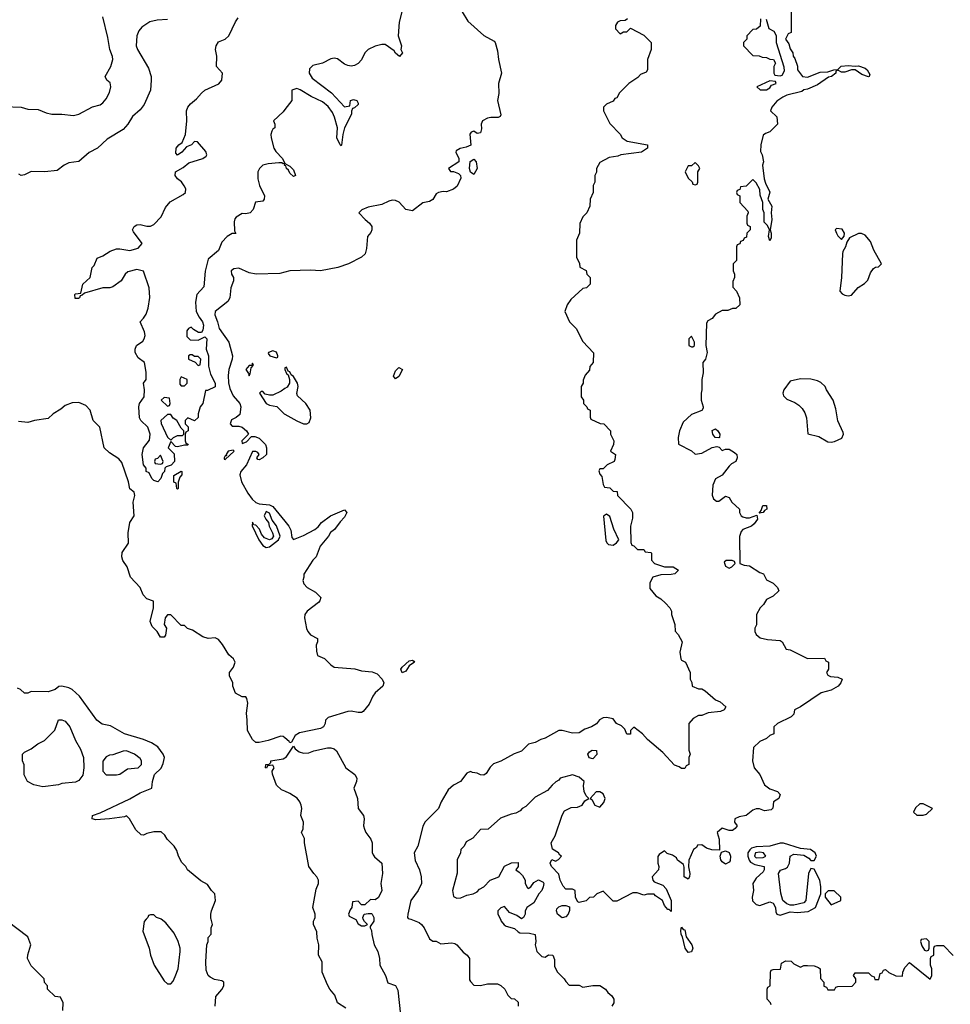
# Model space of a CAD drawing. Header units: inches. Extents: x 2380249 to 2585472, y 382747 to 546448.
# Tile 47 of 256: x 2418442 to 2423910, y 459501 to 465284. Entities that reach past the tile are written whole.
import ezdxf

# ---------------------------------------------------------------- set-up
doc = ezdxf.new("R2010")
doc.units = ezdxf.units.IN
doc.header["$MEASUREMENT"] = 0
for name, color, linetype in [('C4415', 7, 'Continuous'), ('C4416', 7, 'Continuous'), ('C4425', 7, 'Continuous'), ('C4426', 7, 'Continuous')]:
    doc.layers.add(name, color=color, linetype=linetype)

msp = doc.modelspace()

# ---------------------------------------------------------------- linework, layer by layer
at = {"layer": 'C4415', "color": 4}
for points, elevation in [([(2418696.4, 459463.6), (2418698, 459510), (2418682, 459542), (2418650, 459546), (2418606, 459590), (2418606, 459610), (2418588.4, 459628.4), (2418586, 459650), (2418510, 459726), (2418488.7, 459770), (2418488.9, 459791.1), (2418508, 459850), (2418490, 459898), (2418369.3, 459989.3)], 68), ([(2419184.6, 460000), (2419172.7, 459987.3), (2419164.7, 459930), (2419202.8, 459830), (2419211, 459790), (2419231.3, 459730), (2419290, 459638), (2419310, 459622), (2419330, 459622), (2419343.1, 459636.9), (2419356.5, 459663.5), (2419373.2, 459710), (2419384, 459810), (2419384, 459830), (2419374, 459870), (2419350, 459918), (2419300.2, 459980.2), (2419272.8, 460000)], 68), ([(2419591.5, 459490), (2419593.6, 459546.4), (2419630, 459586.8), (2419640.7, 459610), (2419640.9, 459630), (2419630, 459639.5), (2419587.3, 459647.3), (2419560.5, 459660.5), (2419549.2, 459670), (2419538, 459702), (2419536, 459750), (2419541.2, 459850), (2419548.7, 459870), (2419550, 459894), (2419567.3, 459912.7), (2419568, 459950), (2419574, 459970), (2419567, 460000)], 64)]:
    msp.add_lwpolyline(points, dxfattribs=dict(at, elevation=elevation))
at = {"layer": 'C4416', "color": 4}
for points, elevation in [([(2418350, 464774.4), (2418450, 464770.5), (2418490, 464758), (2418550, 464756.3), (2418596.7, 464736.7), (2418630, 464728.5), (2418690, 464730.4), (2418758.9, 464721.1), (2418790, 464730.4), (2418870, 464771.8), (2418914.9, 464785.1), (2418930, 464795.5), (2418950, 464819.1), (2418970, 464856), (2418978.4, 464890), (2418973.3, 464913.3), (2418954, 464930), (2418944, 464950), (2418976.9, 465010), (2418989.6, 465050), (2418987.9, 465067.9), (2418971.1, 465110), (2418959.8, 465179.8), (2418930, 465302)], 52), ([(2420000, 464756.9), (2419990, 464744), (2419934, 464690), (2419942, 464670), (2419942, 464650), (2419930, 464642), (2419922.8, 464630), (2419917.3, 464610), (2419919.1, 464590), (2419935.5, 464530), (2419947.7, 464510), (2419986.8, 464470), (2419999.6, 464440.4), (2419990, 464438), (2419983.1, 464443.1), (2419964.1, 464444.1), (2419902.6, 464437.4), (2419870, 464429.3), (2419850.7, 464410), (2419840.7, 464390), (2419840.7, 464350), (2419850.4, 464310), (2419879.5, 464250), (2419879.1, 464230), (2419870, 464219.3), (2419827.9, 464212.1), (2419813.4, 464170), (2419796, 464150), (2419770, 464143.7), (2419750, 464145.2), (2419714.8, 464125.2), (2419706, 464114), (2419702.8, 464097.2), (2419704.7, 464044.7), (2419711.3, 464028.7), (2419690, 464028.7), (2419662, 464010), (2419630, 463978), (2419610, 463928.7), (2419550, 463878), (2419532.4, 463807.6), (2419524.7, 463715.3), (2419482, 463670), (2419474.4, 463625.6), (2419478.8, 463570), (2419496.3, 463536.3), (2419516.3, 463510), (2419522.8, 463490), (2419518.8, 463461.2), (2419510, 463446), (2419492.7, 463447.3), (2419464, 463464), (2419450, 463478), (2419434, 463470), (2419423.6, 463456.4), (2419423.6, 463423.6), (2419443.6, 463403.6), (2419490, 463402), (2419530, 463422), (2419542, 463410), (2419538, 463350), (2419550.7, 463310), (2419551.6, 463248.4), (2419562.8, 463202.8), (2419590.9, 463149.1), (2419590, 463128.7), (2419546, 463106), (2419534, 463106), (2419518, 463030), (2419502, 463010), (2419491, 462969), (2419490, 462948), (2419470, 462928), (2419430, 462946), (2419414, 462930), (2419414, 462910), (2419432, 462892), (2419431.6, 462868.4), (2419418, 462862), (2419414, 462850), (2419414, 462810), (2419418, 462798), (2419432, 462790), (2419430, 462786), (2419410, 462786), (2419370, 462775.3), (2419358, 462778), (2419330, 462806), (2419314, 462770), (2419350, 462734), (2419351.6, 462688.4), (2419332.7, 462667.3), (2419302, 462658), (2419294, 462650), (2419292, 462630), (2419281, 462619), (2419271.3, 462588.7), (2419254, 462570), (2419230, 462578), (2419218, 462590), (2419202, 462622), (2419186, 462630), (2419186, 462650), (2419168.9, 462668.9), (2419162, 462730), (2419168.7, 462770), (2419204.7, 462815.3), (2419209.2, 462850), (2419195.3, 462890), (2419154, 462930), (2419145.4, 462945.4), (2419141.2, 463010), (2419145.2, 463030), (2419174, 463070), (2419175.3, 463110), (2419168.7, 463150), (2419186, 463170), (2419186, 463214), (2419175.3, 463270), (2419138.6, 463298.6), (2419121.2, 463330), (2419121.2, 463350), (2419129.3, 463370.7), (2419164.7, 463395.3), (2419174, 463410), (2419179, 463430), (2419175.3, 463450), (2419149.2, 463510), (2419169.4, 463530.6), (2419184.5, 463555.5), (2419197.2, 463590), (2419207, 463653), (2419202, 463710), (2419170, 463808), (2419130, 463817.2), (2419076.8, 463803.2), (2419061, 463790), (2419038, 463750), (2418990, 463715.3), (2418971, 463709), (2418930, 463709.2), (2418822, 463678), (2418810, 463666), (2418798, 463662), (2418794, 463650), (2418787.3, 463647.3), (2418767.3, 463647.3), (2418766, 463670), (2418770, 463674), (2418802, 463678), (2418814, 463730), (2418855.3, 463770), (2418868.4, 463828.4), (2418879.3, 463840.7), (2418896.4, 463883.6), (2418930, 463898), (2418974.6, 463925.4), (2419010, 463938), (2419030, 463938.8), (2419090, 463927.7), (2419138.4, 463941.6), (2419162, 463970), (2419110, 464038), (2419105.2, 464050), (2419115.3, 464070), (2419130, 464078.8), (2419150, 464080.7), (2419190, 464070.7), (2419210, 464070.7), (2419230, 464080.7), (2419273, 464127), (2419298, 464182), (2419325.6, 464214.4), (2419402, 464258), (2419415.3, 464270), (2419418, 464290), (2419409.1, 464309.1), (2419392.9, 464332.9), (2419368.7, 464350), (2419355.3, 464370), (2419358, 464390), (2419403.1, 464416.9), (2419435.5, 464444.5), (2419518, 464470), (2419538, 464482), (2419542, 464490), (2419535.3, 464510), (2419487.3, 464567.3), (2419470, 464568), (2419450.9, 464549.1), (2419422.8, 464537.2), (2419394.4, 464505.6), (2419370, 464488), (2419360.4, 464500.4), (2419362, 464530), (2419378, 464550), (2419396.5, 464563.5), (2419417.2, 464610), (2419423.7, 464690), (2419421.2, 464750), (2419429.2, 464770), (2419445.2, 464790), (2419480.1, 464819.9), (2419510, 464853.4), (2419530, 464870.4), (2419611.5, 464908.5), (2419629.2, 464930), (2419634, 464970), (2419598, 465010), (2419601.2, 465070), (2419593.2, 465110), (2419596, 465130), (2419610, 465154), (2419650, 465170.7), (2419671.3, 465188.7), (2419710, 465272), (2419725.6, 465294.4)], 52), ([(2419310, 465285.1), (2419250, 465281.6), (2419207.5, 465272.5), (2419159.8, 465240.2), (2419141.4, 465218.6), (2419130.6, 465190), (2419126.7, 465130), (2419133.4, 465110), (2419199.3, 464999.3), (2419214, 464950), (2419215.2, 464930), (2419210.4, 464870), (2419172.9, 464787.1), (2419150, 464754.5), (2419103.9, 464716.1), (2419077.6, 464670), (2419050, 464639.5), (2418956.7, 464583.3), (2418899.1, 464530), (2418850, 464505.1), (2418790, 464451.5), (2418730, 464443), (2418704, 464430), (2418662, 464398), (2418590, 464391.6), (2418510, 464392), (2418470, 464373.2), (2418450, 464368.7), (2418437.2, 464377.2)], 52), ([(2420000, 464428.9), (2419998, 464430), (2420000, 464438)], 52), ([(2420000, 463801.6), (2419970, 463794), (2419831.1, 463788.9), (2419790, 463797.2), (2419730, 463824), (2419699.8, 463820.2), (2419684.7, 463810), (2419686, 463790), (2419698, 463770), (2419698, 463750), (2419682.8, 463710), (2419676, 463650), (2419664.7, 463630), (2419590.6, 463570), (2419588.2, 463550), (2419604.4, 463510), (2419614, 463470), (2419670.3, 463390.3), (2419692.4, 463310), (2419690.4, 463290), (2419670.5, 463230), (2419666, 463194), (2419668.5, 463151.5), (2419677.3, 463117.3), (2419695.5, 463075.5), (2419736, 463030), (2419741, 463010), (2419735.5, 462964.5), (2419713.2, 462946.8), (2419686.4, 462933.6), (2419678.8, 462910), (2419690, 462896), (2419730, 462896.3), (2419750, 462890.7), (2419774.8, 462870), (2419786, 462850), (2419747.7, 462810), (2419750, 462794), (2419775.5, 462804.5), (2419804, 462836), (2419824, 462836), (2419850, 462826), (2419886, 462790), (2419891.3, 462770), (2419892, 462730), (2419871, 462710), (2419850, 462699), (2419841.2, 462701.2), (2419835.3, 462710), (2419848.7, 462730), (2419842, 462742), (2419830, 462748.7), (2419810, 462748.7), (2419774.8, 462670), (2419741.1, 462630), (2419735.2, 462610), (2419744.6, 462570), (2419783.4, 462503.4), (2419807.8, 462467.8), (2419828.9, 462448.9), (2419850, 462440.4), (2419910, 462434.8), (2419930, 462424.7), (2420000, 462338.4)], 56), ([(2420000, 463117.4), (2419977.8, 463102.2), (2419930, 463078.7), (2419910, 463078), (2419884.7, 463084.7), (2419870, 463099.5), (2419860.5, 463099.5), (2419851, 463090), (2419890.6, 463030), (2419910, 463019.5), (2419952.7, 463012.7), (2419996, 462970), (2420000, 462967.7)], 64), ([(2420000, 461066.1), (2419990, 461074.5), (2419975.9, 461075.9), (2419901, 461050), (2419850, 461038.9), (2419830, 461039.6), (2419810, 461056), (2419779.6, 461110), (2419779.5, 461170), (2419774, 461210), (2419782, 461270), (2419776.4, 461296.4), (2419770, 461306), (2419750, 461306), (2419710, 461328.7), (2419695.3, 461370), (2419694, 461390), (2419674, 461430), (2419674, 461450), (2419698.4, 461481.6), (2419709, 461510), (2419699, 461530), (2419670, 461554), (2419633.8, 461613.8), (2419610, 461644), (2419590, 461654), (2419550, 461649.2), (2419518.6, 461658.6), (2419458, 461698), (2419428.4, 461708.4), (2419410, 461726), (2419390, 461726), (2419330, 461788.7), (2419310, 461788.7), (2419296, 461770), (2419291.1, 461731.1), (2419304.7, 461710), (2419298, 461670), (2419290, 461658), (2419270, 461658), (2419249.2, 461690), (2419220.5, 461720.5), (2419209.3, 461750), (2419228.7, 461830), (2419228, 461868), (2419190, 461882), (2419166.6, 461906.6), (2419149.3, 461949.3), (2419094, 462010), (2419073.2, 462070), (2419047.2, 462107.2), (2419042.7, 462130), (2419044.8, 462155.2), (2419081.2, 462210), (2419079.3, 462270), (2419089.3, 462330.7), (2419114, 462370), (2419109, 462450), (2419119, 462490), (2419115.3, 462510), (2419089.3, 462529.3), (2419080.7, 462570), (2419042.5, 462682.5), (2419024.1, 462704.1), (2418970, 462739.3), (2418939.3, 462770), (2418913.2, 462890), (2418874, 462930), (2418855.3, 462990), (2418830, 463018), (2418790, 463035.3), (2418750, 463034), (2418710, 463019), (2418683.5, 462996.5), (2418638, 462970), (2418610, 462941.2), (2418530, 462929.3), (2418490, 462918), (2418436, 462924)], 56), ([(2419567, 460000), (2419565.6, 460005.6), (2419566, 460030), (2419569.4, 460050), (2419593.2, 460110), (2419588.7, 460150), (2419568.7, 460170), (2419544.7, 460204.7), (2419506.6, 460226.6), (2419428, 460290), (2419418, 460310), (2419394.6, 460334.6), (2419375.3, 460370), (2419364.7, 460404.7), (2419348.7, 460430), (2419308, 460470), (2419294.6, 460494.6), (2419273.6, 460513.6), (2419230, 460514), (2419190, 460504), (2419170, 460494), (2419155.3, 460495.3), (2419124.7, 460524.7), (2419088, 460590), (2419070, 460608), (2419058, 460602), (2418970.5, 460589.5), (2418890, 460584), (2418868.7, 460590), (2418869.6, 460610.4), (2418914.8, 460625.2), (2419090, 460706.8), (2419150, 460742.8), (2419218, 460770), (2419222, 460810), (2419234, 460850), (2419272.7, 460887.3), (2419284.8, 460915.2), (2419292.3, 460950), (2419285.2, 460970), (2419253.8, 461013.8), (2419216.6, 461036.6), (2419170, 461056), (2419058, 461090), (2418976.5, 461136.5), (2418926.3, 461146.3), (2418895.3, 461170), (2418794, 461310), (2418750, 461349), (2418730, 461359), (2418690, 461368.7), (2418671.6, 461368.4), (2418650.9, 461349.1), (2418610, 461335.3), (2418510, 461338), (2418490, 461328), (2418470, 461328), (2418446, 461350), (2418430, 461358)], 64), ([(2420000, 460751.8), (2419980.2, 460760.2), (2419950, 460788), (2419928, 460852), (2419926, 460870), (2419938, 460890), (2419930, 460906), (2419898, 460902), (2419892.7, 460887.3), (2419886, 460890), (2419888, 460910), (2419908.4, 460911.6), (2419918, 460922), (2419918, 460930), (2419990, 460942), (2420000, 460948.2)], 56), ([(2419272.8, 460000), (2419270, 460002), (2419246, 460010), (2419230, 460026), (2419210, 460026), (2419198, 460022), (2419194, 460010), (2419184.6, 460000)], 68)]:
    msp.add_lwpolyline(points, dxfattribs=dict(at, elevation=elevation))
for points, elevation in [([(2419930, 463338.7), (2419904, 463330), (2419902.8, 463322.8), (2419912, 463310), (2419950, 463299.1), (2419958, 463302), (2419959.5, 463310), (2419950, 463331.2)], 64), ([(2419456.4, 463316.4), (2419443.6, 463316.4), (2419434, 463310), (2419434, 463290), (2419472.7, 463272.7), (2419490, 463254), (2419502, 463258), (2419506, 463290), (2419490, 463306), (2419470, 463306)], 52), ([(2419810, 463266), (2419806, 463254), (2419790, 463254), (2419771, 463230), (2419786.9, 463206.9), (2419790, 463192), (2419796, 463204), (2419801.2, 463238.8), (2419815.3, 463255.3)], 64), ([(2419390, 463186), (2419382, 463170), (2419383.6, 463143.6), (2419390, 463134), (2419410, 463134), (2419426, 463150), (2419426, 463170)], 52), ([(2419290, 463066), (2419274, 463050), (2419310, 463014), (2419322, 463018), (2419326, 463030), (2419322, 463062)], 52), ([(2419330, 462966), (2419310, 462966), (2419272, 462930), (2419272.7, 462912.7), (2419310, 462832), (2419330, 462814), (2419346, 462830), (2419370, 462842), (2419398, 462842), (2419406, 462850), (2419406, 462870), (2419390, 462886), (2419366, 462930), (2419343.1, 462943.1)], 52), ([(2419696, 462756), (2419667.7, 462750), (2419656, 462730), (2419656.9, 462723.1), (2419650, 462722), (2419642.8, 462710), (2419642.8, 462702.8), (2419650, 462701), (2419702, 462750)], 56), ([(2419270, 462726), (2419252.7, 462707.3), (2419238, 462702), (2419234, 462690), (2419238, 462678), (2419270, 462674), (2419282, 462678), (2419286, 462690)], 52), ([(2419370, 462526), (2419366, 462530), (2419362, 462562), (2419348.4, 462568.4), (2419347.3, 462607.3), (2419390, 462632), (2419394, 462630), (2419394, 462610), (2419383.6, 462596.4), (2419372.7, 462567.3), (2419374, 462530)], 52), ([(2419890, 462395.3), (2419878.8, 462370), (2419887.7, 462350), (2419904.9, 462330), (2419908.4, 462310), (2419928.2, 462270), (2419934, 462250), (2419924.1, 462235.9), (2419910, 462229.3), (2419880.4, 462240.4), (2419862.7, 462262.7), (2419851.1, 462291.1), (2419830, 462316), (2419818, 462318), (2419810, 462333.2), (2419808, 462312), (2419847.2, 462230), (2419870, 462196.3), (2419890, 462184.2), (2419910, 462187), (2419962.7, 462230), (2419972.7, 462250), (2419951.4, 462311.4), (2419925.2, 462345.2), (2419910, 462386)], 56), ([(2418578, 460778), (2418526, 460790), (2418488, 460810), (2418469.1, 460849.1), (2418468.4, 460908.4), (2418458, 460930), (2418458, 460970), (2418470, 460982), (2418510, 461002), (2418549.1, 461030.9), (2418588, 461050), (2418648.9, 461111.1), (2418670, 461171), (2418690, 461171.3), (2418710, 461164.7), (2418737.3, 461130), (2418770.8, 461050), (2418799.9, 460999.9), (2418817.3, 460950), (2418819.1, 460890), (2418813, 460847), (2418790, 460816), (2418770, 460806), (2418690, 460797.2), (2418670, 460789.5)], 64), ([(2419070, 460989.6), (2419050, 460987), (2418990, 460966.6), (2418970, 460965.2), (2418950, 460954), (2418930.7, 460929.3), (2418930.6, 460870), (2418950, 460848.2), (2419010, 460848.8), (2419030, 460853.1), (2419076, 460884), (2419137.2, 460890), (2419157, 460910), (2419158, 460930), (2419150, 460944), (2419117.2, 460970)], 68)]:
    msp.add_lwpolyline(points, close=True, dxfattribs=dict(at, elevation=elevation))
at = {"layer": 'C4425', "color": 4}
for points, elevation in [([(2420358.9, 459478.9), (2420308.7, 459510), (2420293.6, 459553.6), (2420264, 459590), (2420250, 459615.3), (2420219.5, 459690), (2420219.3, 459750), (2420197.2, 459790), (2420199.5, 459850), (2420189.6, 459890), (2420187, 459927), (2420169.2, 459970), (2420169, 459990), (2420173.5, 460000)], 56), ([(2420414, 460000), (2420418, 459998), (2420430, 459974), (2420450, 459962), (2420470, 459962), (2420486, 459970), (2420467.3, 459987.3), (2420460.6, 460000)], 56), ([(2420522, 460000), (2420522, 459990), (2420502, 459958), (2420502, 459950), (2420510, 459934), (2420510.8, 459910.8), (2420524.7, 459850), (2420546, 459810), (2420556, 459770), (2420558, 459730), (2420591, 459670), (2420606, 459626), (2420650, 459610.8), (2420664.5, 459584.5), (2420679.6, 459439.6)], 56), ([(2420739.8, 460000), (2420790, 459980.7), (2420802.8, 459970), (2420818.8, 459950), (2420850, 459884.7), (2420870, 459872), (2420890, 459872), (2420916, 459856), (2420981, 459861), (2420998, 459858), (2421011.3, 459850), (2421047.1, 459807.1), (2421072, 459790), (2421084.7, 459770), (2421085.4, 459645.4), (2421090, 459634), (2421110, 459614), (2421150, 459612), (2421190, 459622), (2421250, 459622), (2421270, 459612), (2421292, 459590), (2421310, 459554), (2421330, 459534), (2421350, 459532), (2421370, 459514), (2421371.3, 459490)], 64), ([(2421266.3, 460000), (2421271, 459990), (2421287.9, 459967.9), (2421299.8, 459959.8), (2421350, 459946), (2421370, 459926), (2421381.4, 459921.4), (2421438, 459918), (2421471, 459911), (2421474.8, 459870), (2421470.8, 459850), (2421481, 459810), (2421510, 459781), (2421530, 459778), (2421550, 459791.3), (2421574, 459790), (2421583.6, 459763.6), (2421583.6, 459723.6), (2421602, 459690), (2421642, 459650), (2421650, 459634), (2421670, 459614), (2421730, 459614), (2421750, 459602), (2421809.2, 459610.8), (2421850, 459610.8), (2421884.7, 459590), (2421898, 459570), (2421922, 459550), (2421932, 459530), (2421932, 459510), (2421921, 459490)], 68), ([(2422858, 459498), (2422854, 459510), (2422834, 459530), (2422834, 459590), (2422838, 459602), (2422852, 459610), (2422854, 459690), (2422858, 459702), (2422870, 459706), (2422912.7, 459707.3), (2422918, 459742), (2422943.6, 459756.4), (2422974, 459754), (2422990, 459738), (2423030, 459718), (2423050, 459728), (2423070, 459728), (2423110, 459726), (2423136.4, 459716.4), (2423146, 459710), (2423147.3, 459652.7), (2423166, 459630), (2423167.3, 459607.3), (2423182, 459602), (2423190, 459586), (2423230, 459586), (2423238, 459602), (2423250, 459606), (2423332.7, 459607.3), (2423354, 459630), (2423354, 459650), (2423342, 459670), (2423350, 459686), (2423430, 459686), (2423447.3, 459667.3), (2423462, 459662), (2423467.3, 459647.3), (2423490, 459646), (2423498, 459682), (2423510, 459686), (2423518, 459702), (2423530, 459706), (2423548.4, 459688.4), (2423590, 459668), (2423630, 459666), (2423632, 459690), (2423643.6, 459716.4), (2423670, 459746), (2423791.6, 459648.4), (2423802, 459670), (2423802, 459710), (2423794, 459730), (2423794, 459770), (2423798, 459782), (2423814, 459790), (2423814, 459830), (2423818, 459842), (2423830, 459846), (2423870, 459846), (2423927.3, 459787.3)], 72)]:
    msp.add_lwpolyline(points, dxfattribs=dict(at, elevation=elevation))
for points, elevation in [([(2422370, 459805.2), (2422352.7, 459830), (2422337.2, 459897.2), (2422329.3, 459910.7), (2422326, 459934), (2422330, 459954), (2422341, 459941), (2422350, 459938), (2422357.3, 459897.3), (2422392.2, 459850), (2422396.4, 459830), (2422390, 459808.7)], 68), ([(2423770, 459886), (2423738, 459882), (2423734, 459870), (2423743.6, 459843.6), (2423758, 459818), (2423770, 459814), (2423782, 459818), (2423786, 459830), (2423786, 459870)], 72)]:
    msp.add_lwpolyline(points, close=True, dxfattribs=dict(at, elevation=elevation))
at = {"layer": 'C4426', "color": 4}
for points, elevation in [([(2422974, 465370), (2422974, 465210), (2422958, 465202), (2422942, 465170), (2422962, 465142), (2422970, 465114), (2422984.7, 465090), (2422986, 465070), (2422996, 465056), (2423011.6, 465011.6), (2423012, 464990), (2423042, 464950), (2423070, 464947.3), (2423144.5, 464975.5), (2423190, 464978.8), (2423226, 464990), (2423250, 464991), (2423269.5, 465010.5), (2423310, 465016.3), (2423350, 465011), (2423370, 465014), (2423410, 464998.8), (2423421, 464990), (2423436.9, 464963.1), (2423434, 464950), (2423430, 464949.3), (2423390, 464962.7), (2423350, 464989), (2423330, 464989), (2423290, 464975.3), (2423270, 464975.3), (2423250, 464988), (2423238, 464982), (2423238, 464970), (2423211.3, 464950), (2423193.7, 464946.3), (2423130, 464902), (2423070, 464876), (2423050, 464872.7), (2423036.8, 464863.2), (2422950, 464840.5), (2422926.8, 464830), (2422890, 464806), (2422862, 464770), (2422854, 464750), (2422890, 464714), (2422894, 464670), (2422850, 464626), (2422823.6, 464616.4), (2422810, 464606), (2422797.3, 464550), (2422794.8, 464510), (2422804, 464490), (2422812.2, 464450), (2422806.8, 464430), (2422816, 464350), (2422823.5, 464323.5), (2422850.4, 464270.4), (2422838, 464230), (2422861, 464190), (2422858, 464150), (2422861, 464110), (2422851.3, 464050), (2422858, 464030), (2422856.9, 464003.1), (2422850, 463986), (2422842, 464010), (2422848, 464050), (2422835.3, 464075.3), (2422815.3, 464095.3), (2422815.3, 464150), (2422808, 464170), (2422808, 464210), (2422793.2, 464253.2), (2422790, 464286), (2422770, 464326), (2422750, 464346), (2422710, 464306), (2422678, 464302), (2422672.7, 464287.3), (2422658, 464282), (2422654, 464270), (2422658, 464258), (2422674, 464250), (2422674, 464210), (2422719.6, 464159.6), (2422722, 464150), (2422714, 464130), (2422714, 464090), (2422718, 464078), (2422734, 464070), (2422734, 464050), (2422714, 464030), (2422712.7, 464007.3), (2422698, 464002), (2422692.7, 463987.3), (2422678, 463982), (2422672.7, 463967.3), (2422658, 463962), (2422654, 463950), (2422654, 463870), (2422634, 463850), (2422634, 463810), (2422642, 463790), (2422642, 463770), (2422632.7, 463747.3), (2422632.7, 463712.7), (2422654, 463690), (2422672, 463650), (2422674, 463610), (2422650, 463588), (2422630, 463588), (2422603.6, 463576.4), (2422570, 463575.3), (2422530, 463555.3), (2422510.8, 463529.2), (2422485.4, 463514.6), (2422478, 463502), (2422473.4, 463370), (2422480.7, 463330), (2422470.8, 463290), (2422456, 463270), (2422458.8, 463210), (2422451, 463170), (2422451, 463110), (2422446, 463090), (2422446, 463050), (2422458.8, 463010), (2422457.3, 463002.7), (2422450, 462988.7), (2422390, 462965.2), (2422339.9, 462920.1), (2422318.8, 462870), (2422311.3, 462830), (2422312, 462792), (2422390, 462752), (2422410, 462732), (2422450, 462738), (2422510, 462771.3), (2422538, 462778), (2422552.7, 462772.7), (2422570, 462754), (2422590, 462762), (2422610, 462761), (2422642.5, 462742.5), (2422654.8, 462730), (2422657.3, 462710), (2422650.5, 462689.5), (2422624.5, 462675.5), (2422610, 462662), (2422570, 462608.7), (2422530, 462588), (2422514.8, 462550), (2422510.8, 462490.8), (2422518, 462470), (2422536.9, 462456.9), (2422550, 462456), (2422590, 462486), (2422610, 462478), (2422626, 462450), (2422672, 462410), (2422672, 462390), (2422682, 462370), (2422690, 462364.7), (2422710, 462358), (2422730, 462358), (2422774, 462374), (2422778, 462350), (2422756.9, 462323.1), (2422742, 462310), (2422691.1, 462288.9), (2422681, 462279), (2422671.1, 462248.9), (2422674, 462090), (2422699.6, 462079.6), (2422730, 462076), (2422790, 462038), (2422812, 462030), (2422830, 461994), (2422870, 461974), (2422894, 461950), (2422902, 461930), (2422870, 461898), (2422830, 461878), (2422812, 461850), (2422792, 461830), (2422772, 461790), (2422772, 461730), (2422762, 461710), (2422762, 461690), (2422770, 461674), (2422792.7, 461652.7), (2422836.4, 461643.6), (2422910, 461638), (2422922, 461630), (2422946, 461586), (2422970, 461582), (2423070, 461532), (2423170, 461534), (2423178, 461518), (2423194, 461510), (2423194, 461470), (2423182, 461450), (2423190, 461434), (2423206.4, 461426.4), (2423250, 461422.8), (2423274, 461410), (2423266, 461390), (2423250.4, 461369.6), (2423210, 461346.6), (2423152, 461330), (2423030, 461248), (2422994, 461230), (2422990, 461206), (2422974, 461190), (2422894, 461150), (2422874, 461130), (2422874, 461090), (2422850, 461079), (2422830, 461062), (2422790, 461043.7), (2422754, 461010), (2422746.8, 460930), (2422758, 460890), (2422791.3, 460850), (2422818, 460790), (2422850, 460766), (2422894, 460750), (2422910, 460734), (2422902, 460710), (2422872, 460690), (2422866.4, 460653.6), (2422857.3, 460642.7), (2422818, 460638), (2422788.4, 460648.4), (2422770, 460648.7), (2422750, 460642), (2422710.6, 460609.4), (2422670, 460601.2), (2422644.7, 460590), (2422641, 460570), (2422658, 460550), (2422646.4, 460533.6), (2422630, 460522), (2422610, 460522), (2422570, 460535.3), (2422541, 460510), (2422552, 460470), (2422554, 460406), (2422508.4, 460408.4), (2422478, 460418), (2422450, 460438), (2422425.4, 460434.6), (2422418, 460422), (2422402, 460410), (2422372.7, 460347.3), (2422371.3, 460308.7), (2422379.1, 460270), (2422377.3, 460250), (2422370, 460235.3), (2422346, 460250), (2422346.3, 460306.3), (2422342, 460322), (2422308, 460348), (2422301.2, 460361.2), (2422276.9, 460376.9), (2422246.8, 460386.8), (2422230, 460402), (2422199.6, 460380.4), (2422191.6, 460368.4), (2422191, 460330), (2422197.3, 460310), (2422194.8, 460290), (2422158.8, 460250), (2422162.8, 460230), (2422170, 460221), (2422220.9, 460200.9), (2422239.9, 460179.9), (2422270.4, 460110.4), (2422270, 460046), (2422258, 460058), (2422250, 460058), (2422230, 460082), (2422219, 460110), (2422177.2, 460137.2), (2422170, 460148), (2422130, 460148), (2422110, 460142), (2422070, 460155.3), (2422045.4, 460154.6), (2421950, 460106), (2421930, 460106), (2421870, 460166), (2421834, 460150), (2421814, 460130), (2421790, 460128), (2421770, 460108.7), (2421730, 460098), (2421722, 460102), (2421708.4, 460128.4), (2421706, 460170), (2421690, 460178), (2421650, 460178), (2421634.6, 460194.6), (2421618, 460230), (2421610, 460266), (2421566, 460310), (2421558, 460330), (2421568, 460352), (2421590, 460342), (2421608.4, 460351.6), (2421626, 460370), (2421616.4, 460376.4), (2421608.7, 460390), (2421572.9, 460412.9), (2421564, 460450), (2421588.7, 460490), (2421628.9, 460611.1), (2421643.1, 460636.9), (2421683.1, 460656.9), (2421720.4, 460659.6), (2421746, 460670), (2421763.1, 460696.9), (2421786, 460710), (2421770, 460726), (2421759, 460750), (2421755.3, 460784.7), (2421758, 460810), (2421730, 460835.3), (2421690, 460848.7), (2421618, 460830), (2421610, 460818), (2421591.6, 460808.4), (2421570, 460788), (2421542.8, 460757.2), (2421470, 460718), (2421416.9, 460663.1), (2421394, 460650), (2421383.6, 460636.4), (2421356.9, 460623.1), (2421330, 460618), (2421266.4, 460593.6), (2421194, 460530), (2421150, 460528), (2421103.6, 460476.4), (2421065.4, 460454.6), (2421054, 460430), (2421034, 460410), (2421032, 460390), (2421012, 460350), (2421011.6, 460271.6), (2420984.7, 460170), (2420990, 460134), (2421010, 460124.7), (2421034.6, 460125.4), (2421070, 460142), (2421106, 460150), (2421130, 460162), (2421143.1, 460176.9), (2421168.4, 460191.6), (2421206, 460230), (2421258, 460250), (2421290, 460312), (2421332, 460332), (2421370, 460334), (2421370.7, 460309.3), (2421358, 460290), (2421377.5, 460277.5), (2421396.8, 460256.8), (2421411.3, 460230), (2421412, 460210), (2421425.4, 460185.4), (2421430, 460182), (2421446, 460190), (2421463.1, 460216.9), (2421490, 460232), (2421518, 460218), (2421522, 460210), (2421518, 460190), (2421510.9, 460169.1), (2421492, 460150), (2421463.6, 460096.4), (2421422, 460070), (2421412.7, 460047.3), (2421412, 460030), (2421402, 460010), (2421390, 460002), (2421362.7, 460022.7), (2421319.3, 460039.3), (2421290, 460075.3), (2421270, 460068), (2421252, 460050), (2421252, 460030), (2421266.3, 460000)], 68), ([(2421042.3, 465330), (2421075.5, 465275.5), (2421170, 465190.7), (2421230, 465158), (2421236, 465150), (2421250, 465102), (2421254.9, 465050), (2421272.4, 464970), (2421254.9, 464910), (2421256.5, 464850), (2421250.3, 464810), (2421270, 464726), (2421264.7, 464715.3), (2421254, 464710), (2421209.4, 464709.4), (2421190, 464705.1), (2421161, 464690), (2421153, 464670), (2421156.4, 464643.6), (2421150, 464619), (2421130, 464616), (2421110, 464629.2), (2421095.3, 464624.7), (2421087.1, 464612.9), (2421092, 464548), (2421064.7, 464535.3), (2421030, 464528.7), (2421006.4, 464513.6), (2421005.4, 464505.4), (2421022, 464470), (2421022, 464450), (2420962, 464410), (2420972.7, 464392.7), (2420990, 464392), (2421020.7, 464380.7), (2421031.3, 464370), (2421034.4, 464354.4), (2421013, 464307), (2420990, 464288.7), (2420950, 464273.2), (2420930, 464276), (2420902, 464270), (2420890, 464262), (2420870, 464229), (2420850, 464217.2), (2420810, 464208.7), (2420750, 464162), (2420710, 464169), (2420672.5, 464212.5), (2420650, 464222.7), (2420630, 464223.7), (2420610, 464219.3), (2420570, 464199.5), (2420490, 464184), (2420451.6, 464168.4), (2420434, 464150), (2420472, 464110), (2420498, 464090), (2420512, 464070), (2420512, 464050), (2420505.4, 464034.6), (2420484.7, 464010), (2420479.8, 463940.2), (2420471.3, 463910), (2420450.9, 463889.1), (2420374, 463850), (2420310.5, 463829.5), (2420210, 463809), (2420150, 463813.2), (2420030, 463809.2), (2420000, 463801.6)], 56), ([(2420687.7, 465330), (2420670.7, 465270), (2420666, 465190), (2420684.7, 465130), (2420682, 465110), (2420690.8, 465090), (2420672.7, 465067.3), (2420650, 465088), (2420642, 465102), (2420590, 465138), (2420570, 465139), (2420530, 465129.6), (2420490.3, 465109.7), (2420470.5, 465090), (2420450, 465049.4), (2420430, 465027), (2420410, 465016.2), (2420390, 465011.8), (2420370, 465015.1), (2420350, 465022.4), (2420310, 465055.1), (2420290, 465058.4), (2420270, 465054), (2420221, 465030), (2420165.1, 465014.9), (2420144.7, 464995.3), (2420143, 464970), (2420160.5, 464940.5), (2420273.8, 464853.8), (2420350, 464772), (2420382, 464778), (2420386, 464810), (2420404, 464816), (2420422, 464810), (2420430, 464794), (2420430, 464786), (2420410, 464766), (2420398, 464762), (2420392, 464748), (2420391.3, 464730), (2420350.5, 464649.5), (2420340.7, 464610), (2420333.4, 464546.6), (2420330, 464544), (2420325.2, 464550), (2420305.1, 464590), (2420309.4, 464650), (2420292.5, 464712.5), (2420280.1, 464740.1), (2420253.9, 464773.9), (2420222, 464802), (2420153.8, 464833.8), (2420090, 464872.7), (2420070, 464879.3), (2420041, 464870), (2420041, 464810), (2420000, 464756.9)], 52), ([(2422014, 465290), (2421999.6, 465280.4), (2421970, 465278), (2421954, 465270), (2421942, 465250), (2421942, 465230), (2421970, 465202), (2421990, 465214), (2422010, 465214), (2422030, 465234), (2422110, 465194), (2422152, 465150), (2422152, 465110), (2422131, 465050), (2422131, 464989), (2422123.6, 464976.4), (2422090, 464962), (2422074.8, 464945.2), (2422022, 464910), (2421965.4, 464854.6), (2421950, 464826), (2421938, 464822), (2421930, 464806), (2421890, 464788), (2421872, 464770), (2421872, 464750), (2421910, 464674), (2421971.1, 464611.1), (2421982, 464590), (2422012, 464570), (2422131.3, 464550), (2422131.3, 464530), (2422094.6, 464505.4), (2421974, 464490), (2421957.3, 464482.7), (2421905.8, 464474.2), (2421850, 464446), (2421832, 464410), (2421831.1, 464388.9), (2421822, 464370), (2421822, 464330), (2421812, 464310), (2421812, 464270), (2421794, 464230), (2421791.6, 464188.4), (2421774, 464150), (2421750, 464126), (2421732.7, 464087.3), (2421732, 464030), (2421714, 463990), (2421714, 463890), (2421731.6, 463851.6), (2421734, 463830), (2421771.1, 463811.1), (2421774, 463790), (2421794, 463770), (2421794, 463730), (2421771.6, 463708.4), (2421750, 463706), (2421679.6, 463640.4), (2421658, 463610), (2421644.7, 463570), (2421672, 463510), (2421712, 463470), (2421750, 463394), (2421812.7, 463327.3), (2421812, 463270), (2421792.7, 463247.3), (2421790, 463226), (2421763.6, 463196.4), (2421752.7, 463167.3), (2421752, 463150), (2421742, 463130), (2421742, 463070), (2421754, 463050), (2421754, 463030), (2421774, 463010), (2421778, 462998), (2421794, 462990), (2421794, 462950), (2421798, 462938), (2421852.7, 462912.7), (2421874, 462910), (2421914, 462870), (2421914, 462850), (2421932, 462810), (2421931.6, 462788.4), (2421914, 462750), (2421942, 462730), (2421939.6, 462700.4), (2421934, 462690), (2421894, 462670), (2421870, 462646), (2421850, 462646), (2421845.4, 462634.6), (2421850, 462614), (2421862, 462602), (2421870, 462554), (2421878, 462538), (2421910, 462534), (2421930, 462514), (2421952.7, 462512.7), (2421954, 462490), (2422032, 462410), (2422042, 462390), (2422043.6, 462356.4), (2422031.3, 462310), (2422032.7, 462212.7), (2422038, 462198), (2422050, 462194), (2422072.7, 462172.7), (2422110, 462172), (2422118, 462158), (2422150, 462154), (2422154, 462150), (2422154, 462110), (2422172, 462090), (2422230, 462070.7), (2422282, 462070), (2422312, 462050), (2422292, 462030), (2422270, 462024.5), (2422210, 462022.7), (2422162, 462010), (2422143.6, 461976.4), (2422143.6, 461943.6), (2422179.6, 461899.6), (2422210, 461882), (2422236.9, 461856.9), (2422262, 461830), (2422272, 461810), (2422272, 461790), (2422291.1, 461731.1), (2422292.7, 461692.7), (2422310, 461674), (2422334, 461630), (2422321, 461570), (2422326, 461530), (2422330, 461522), (2422354, 461510), (2422382, 461450), (2422382, 461410), (2422391.6, 461391.6), (2422394, 461370), (2422430, 461354), (2422450, 461354), (2422470, 461342), (2422531.3, 461290), (2422557.6, 461277.6), (2422590.9, 461249.1), (2422582, 461230), (2422559.3, 461220.7), (2422487.1, 461212.9), (2422450, 461198), (2422430, 461198), (2422399.6, 461180.4), (2422374, 461150), (2422372.7, 460992.7), (2422382, 460970), (2422374, 460950), (2422374, 460910), (2422358, 460902), (2422350, 460886), (2422330, 460886), (2422316.4, 460896.4), (2422290, 460906), (2422220.4, 460980.4), (2422130, 461055.3), (2422102, 461090), (2422050, 461128.7), (2422031.3, 461110), (2422030, 461088), (2422010, 461088), (2421997.2, 461117.2), (2421977.2, 461137.2), (2421949, 461150), (2421930, 461178), (2421890, 461185.2), (2421870, 461182.7), (2421848.5, 461171.5), (2421830.8, 461149.2), (2421802, 461130), (2421763.5, 461116.5), (2421730, 461095.3), (2421690, 461094), (2421630, 461109.2), (2421610, 461109), (2421530, 461064), (2421503.5, 461056.5), (2421470, 461039), (2421430.9, 461029.1), (2421390, 460988.7), (2421347.1, 460972.9), (2421270, 460928.7), (2421226.4, 460913.6), (2421205.4, 460894.6), (2421183.6, 460856.4), (2421170, 460846), (2421150, 460848), (2421130, 460859), (2421102, 460862), (2421090, 460868), (2421070, 460858), (2421032, 460810), (2420991.1, 460788.9), (2420959.8, 460760.2), (2420918, 460690), (2420902, 460650), (2420822, 460570), (2420810, 460546), (2420781, 460430), (2420760.7, 460390), (2420765.2, 460345.2), (2420790.8, 460290), (2420801, 460250), (2420802.8, 460210), (2420784, 460170), (2420740.7, 460110), (2420722.8, 460030), (2420721, 460010), (2420725.5, 460005.5), (2420739.8, 460000)], 64), ([(2422794, 465290), (2422792.7, 465247.3), (2422772, 465228), (2422750, 465226), (2422714, 465190), (2422714, 465170), (2422694, 465150), (2422694, 465130), (2422750, 465074), (2422787.3, 465072.7), (2422803.6, 465063.6), (2422830, 465062), (2422850, 465052), (2422871.1, 465051.1), (2422882, 465030), (2422874, 465010), (2422874, 464970), (2422878, 464958), (2422910, 464954), (2422922, 464958), (2422935.3, 464984.7), (2422934.6, 465005.4), (2422888.9, 465148.9), (2422888, 465190), (2422874.6, 465214.6), (2422846, 465230), (2422830, 465286)], 68), ([(2420000, 464438), (2420000.4, 464439.6), (2420030, 464424.7), (2420050, 464402), (2420062, 464370), (2420050, 464364), (2420030, 464382), (2420021.2, 464401.2), (2420009.4, 464410), (2420005.6, 464425.6), (2420000, 464428.9)], 52), ([(2420000, 462967.7), (2420070, 462927.3), (2420110, 462911), (2420130, 462911.3), (2420142, 462918), (2420153.6, 462946.4), (2420149, 462990), (2420124, 463030), (2420075.1, 463075.1), (2420069.5, 463089.5), (2420078, 463130), (2420074, 463150), (2420050, 463189.2), (2420038, 463198), (2420030, 463215.1), (2420020.1, 463220.1), (2420010, 463244), (2420000.7, 463239.3), (2420000.7, 463230), (2420010, 463206.8), (2420018.8, 463198.8), (2420027, 463170), (2420027, 463150), (2420013.5, 463126.5), (2420000, 463117.4)], 64), ([(2420000, 462338.4), (2420023, 462310), (2420034.8, 462285.2), (2420042, 462242), (2420050, 462232), (2420110, 462255.5), (2420175.3, 462290), (2420194.8, 462305.2), (2420215.3, 462330), (2420268, 462370), (2420350, 462404.7), (2420364.7, 462390), (2420350, 462362), (2420324.5, 462335.5), (2420291.3, 462290), (2420268.1, 462271.9), (2420256, 462250), (2420208.1, 462191.9), (2420184.7, 462130), (2420164.7, 462110), (2420111.6, 462028.4), (2420111.1, 462008.9), (2420104.7, 461990), (2420112, 461970), (2420132, 461950), (2420181, 461921), (2420211.3, 461890), (2420206, 461870), (2420198.5, 461861.5), (2420131.3, 461810), (2420118, 461790), (2420116, 461770), (2420128.1, 461708.1), (2420136, 461690), (2420150, 461671.3), (2420192, 461650), (2420192, 461630), (2420184.7, 461610), (2420185.4, 461574.6), (2420191.3, 461550), (2420232.8, 461532.8), (2420270, 461494), (2420290, 461480.7), (2420410.5, 461470.5), (2420450, 461458.8), (2420514, 461454), (2420542, 461442), (2420572, 461410), (2420581, 461390), (2420576, 461370), (2420531, 461330), (2420516, 461310), (2420496.3, 461263.7), (2420459.8, 461220.2), (2420450, 461215.3), (2420430, 461215.3), (2420390, 461222.7), (2420370, 461221.2), (2420255.3, 461184.7), (2420238, 461170), (2420236, 461150), (2420226.8, 461130), (2420210, 461120.7), (2420085.2, 461094.7), (2420061.2, 461078.8), (2420039.3, 461040.7), (2420030, 461036), (2420025.1, 461045.1), (2420000, 461066.1)], 56), ([(2420000, 460948.2), (2420007.3, 460952.8), (2420050, 461018), (2420060.7, 461000.7), (2420083.9, 460983.9), (2420110, 460976), (2420141.7, 460978.3), (2420170.3, 460990.3), (2420250, 461008), (2420270, 461008), (2420290, 461000.5), (2420304, 460990), (2420358.8, 460890), (2420410.6, 460850.6), (2420422.8, 460830), (2420420.7, 460810), (2420404.7, 460770), (2420426.8, 460710), (2420430.7, 460650.7), (2420462.8, 460610), (2420466.8, 460590), (2420462, 460550), (2420467.3, 460530), (2420475.5, 460510), (2420505.5, 460470), (2420514, 460450), (2420513, 460393), (2420518, 460378), (2420526.2, 460366.2), (2420570.4, 460330), (2420574, 460270), (2420564.7, 460210), (2420570.5, 460170), (2420550, 460128.7), (2420530, 460115.3), (2420503.6, 460116.4), (2420470, 460086), (2420450, 460086), (2420430, 460106), (2420398, 460102), (2420394, 460070), (2420383.6, 460056.4), (2420374, 460030), (2420378, 460018), (2420414, 460000)], 56), ([(2420173.5, 460000), (2420178, 460010), (2420178, 460030), (2420164, 460070), (2420183.1, 460176.9), (2420198, 460210), (2420198, 460230), (2420188.7, 460250), (2420170, 460268.7), (2420141.2, 460310), (2420115.3, 460450), (2420114.6, 460474.6), (2420098, 460510), (2420108.4, 460531.6), (2420108.7, 460570), (2420094, 460610), (2420099, 460650), (2420095.3, 460670), (2420089, 460690), (2420072.3, 460712.3), (2420030, 460739), (2420000, 460751.8)], 56), ([(2420460.6, 460000), (2420460.4, 460000.4), (2420458, 460010), (2420466, 460030), (2420490, 460034), (2420510, 460034), (2420514, 460030), (2420522, 460010), (2420522, 460000)], 56)]:
    msp.add_lwpolyline(points, dxfattribs=dict(at, elevation=elevation))
for points, elevation in [([(2422850, 464926), (2422774, 464890), (2422792.7, 464872.7), (2422830, 464872), (2422850, 464884.7), (2422860.2, 464899.8), (2422886, 464910), (2422882, 464922)], 68), ([(2421110, 464375.3), (2421090, 464388), (2421085.2, 464410), (2421089, 464451), (2421110, 464464.7), (2421124.7, 464450), (2421130.5, 464410.5)], 56), ([(2422410, 464446), (2422390, 464426), (2422370, 464426), (2422352, 464390), (2422370, 464354), (2422392.7, 464332.7), (2422398, 464318), (2422410, 464314), (2422422, 464318), (2422426, 464330), (2422426, 464390), (2422438, 464410), (2422430, 464426)], 68), ([(2423242, 464058), (2423234, 464050), (2423242, 464030), (2423250, 464014), (2423270, 463994), (2423287.3, 464012.7), (2423288, 464030), (2423273.6, 464053.6)], 72), ([(2423370, 464029.2), (2423316.9, 464003.1), (2423302, 463978), (2423294.8, 463950), (2423278, 463922), (2423276, 463910), (2423270.7, 463770), (2423261, 463690), (2423274.4, 463674.4), (2423290, 463666), (2423310, 463662.8), (2423330, 463666.8), (2423369.5, 463710.5), (2423405.6, 463734.4), (2423425.6, 463754.4), (2423442, 463798), (2423458, 463822), (2423470, 463831.3), (2423488, 463832), (2423506, 463850), (2423461.2, 463930), (2423442, 463982), (2423410, 464018), (2423389, 464029)], 72), ([(2422390, 463426), (2422374, 463410), (2422374, 463370), (2422390, 463362), (2422398, 463362), (2422406, 463370), (2422406, 463390)], 68), ([(2420650, 463175.3), (2420639, 463190), (2420650, 463222), (2420670, 463241), (2420690.4, 463230), (2420670, 463189)], 56), ([(2423030, 463174), (2422970, 463162), (2422931, 463110), (2422926.8, 463090), (2422930, 463074), (2422950, 463056), (2422995.9, 463035.9), (2423019.9, 463019.9), (2423039.9, 462999.9), (2423055.6, 462975.6), (2423065.5, 462945.5), (2423072, 462852), (2423136.8, 462836.8), (2423190, 462804.7), (2423210, 462802), (2423230, 462806), (2423272.9, 462827.1), (2423282, 462850), (2423280.4, 462860.4), (2423248.9, 462928.9), (2423238, 462998), (2423222, 463050), (2423182, 463110), (2423174, 463130), (2423150, 463154), (2423130, 463164), (2423090, 463173.2)], 72), ([(2422550, 462828), (2422529.3, 462829.3), (2422515.3, 462850), (2422510, 462871.3), (2422530, 462881), (2422544.7, 462870), (2422556, 462850), (2422554, 462830)], 68), ([(2422786, 462386), (2422798, 462402), (2422808.7, 462430), (2422830, 462431.3), (2422831, 462410), (2422818, 462402), (2422810, 462389)], 68), ([(2421890, 462379), (2421871.6, 462368.4), (2421885.4, 462225.4), (2421891, 462211), (2421901, 462201), (2421930, 462198), (2421949.1, 462210.9), (2421962, 462230), (2421932.7, 462292.7), (2421910, 462366)], 64), ([(2422627.3, 462107.3), (2422592.7, 462107.3), (2422582, 462098), (2422590, 462074), (2422610, 462062), (2422626, 462070), (2422646, 462090), (2422642, 462102)], 68), ([(2420690, 461448.7), (2420682, 461470), (2420690, 461482), (2420730, 461518), (2420750, 461522), (2420756.9, 461516.9), (2420762, 461510), (2420730.8, 461489.2), (2420710, 461458)], 56), ([(2421810, 460943.6), (2421787.9, 460947.9), (2421780.7, 460970), (2421790, 460984), (2421805.9, 460994.1), (2421832, 460992), (2421832.7, 460967.2)], 64), ([(2421850, 460748), (2421830, 460748), (2421794, 460710), (2421803.6, 460703.6), (2421822, 460670), (2421850, 460658), (2421873.6, 460686.4), (2421882, 460710), (2421870, 460738)], 68), ([(2423750, 460678), (2423730, 460678), (2423705.4, 460654.6), (2423694, 460630), (2423712.7, 460612.7), (2423750, 460612), (2423770, 460618), (2423806, 460650)], 72), ([(2422930, 460447.8), (2422910, 460447.8), (2422850.2, 460429.8), (2422770, 460425.6), (2422742.7, 460417.3), (2422731.6, 460408.4), (2422720.7, 460390), (2422719.7, 460370), (2422728.3, 460348.3), (2422736.5, 460336.5), (2422761.4, 460321.4), (2422816, 460310), (2422816, 460290), (2422810, 460278), (2422770, 460241.2), (2422748.8, 460211.2), (2422753.4, 460170), (2422746, 460130), (2422748.5, 460108.5), (2422770, 460087.3), (2422790, 460082), (2422850, 460102.8), (2422870, 460094.8), (2422882.8, 460070), (2422884.7, 460044.7), (2422891.1, 460031.1), (2422910, 460024.7), (2422970, 460044), (2423010, 460039.1), (2423074.9, 460045.1), (2423118, 460070), (2423149, 460150), (2423149.2, 460190), (2423143.7, 460230), (2423110, 460295.3), (2423090, 460298), (2423076.3, 460270), (2423060.4, 460110), (2423050, 460097), (2422990, 460084), (2422970, 460084), (2422950, 460091.8), (2422926, 460110), (2422914.2, 460154.2), (2422900.9, 460270), (2422912.1, 460287.9), (2422942.4, 460297.6), (2422953.4, 460306.6), (2422965.6, 460330), (2422969.8, 460370.2), (2422990, 460383), (2423050, 460377.3), (2423078.9, 460358.9), (2423090, 460344.7), (2423110, 460344.7), (2423123.7, 460370), (2423116, 460390), (2423088, 460410), (2423030, 460416.9)], 72), ([(2422590, 460324), (2422570, 460338), (2422562, 460350), (2422558, 460370), (2422566, 460394), (2422590, 460402), (2422610, 460392), (2422618.8, 460370), (2422615.9, 460344.1), (2422610, 460335.3)], 68), ([(2422790, 460394.4), (2422764.9, 460390), (2422759, 460370), (2422770, 460360.7), (2422810, 460364), (2422826, 460370), (2422812.7, 460390)], 76), ([(2423227.3, 460167.3), (2423192.7, 460167.3), (2423174, 460150), (2423174, 460130), (2423210, 460084.7), (2423266, 460110), (2423266, 460130)], 72), ([(2421630, 460009.3), (2421602, 460030), (2421595.3, 460050), (2421598, 460062), (2421610, 460074), (2421630, 460082), (2421650, 460082), (2421672.7, 460072.7), (2421672.7, 460052.7), (2421664.7, 460030), (2421650, 460015.3)], 68)]:
    msp.add_lwpolyline(points, close=True, dxfattribs=dict(at, elevation=elevation))

doc.saveas('drawing.dxf')
